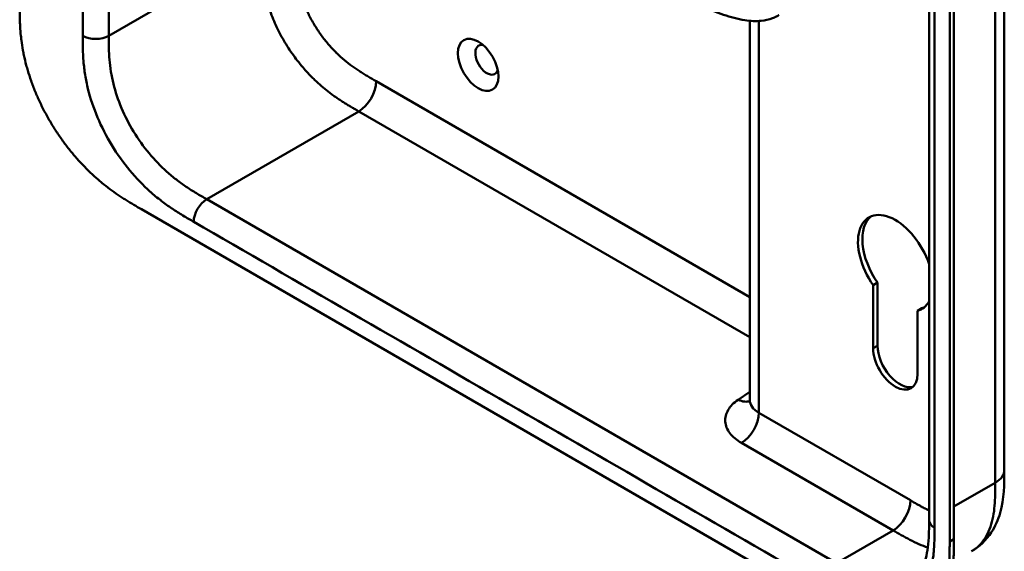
# Model space of a CAD drawing. Header units: millimetres. Extents: x 20 to 833, y 20 to 574.
# Tile 2 of 20: x 169 to 233, y 62 to 97. Entities that reach past the tile are written whole.
import ezdxf

# ---------------------------------------------------------------- set-up
doc = ezdxf.new("R2010")
doc.units = ezdxf.units.MM
doc.header["$LTSCALE"] = 2
doc.layers.add('Sichtbare Kanten(DIN)', color=7, linetype='Continuous', lineweight=50)
doc.layers.add('Sichtbare tangentiale Kanten(DIN)', color=7, linetype='Continuous', lineweight=50)

msp = doc.modelspace()

# ---------------------------------------------------------------- linework, layer by layer
at = {"layer": 'Sichtbare Kanten(DIN)'}
for p, q in [((228.508, 64.028), (228.508, 125.896)), ((229.85, 62.64), (229.85, 125.161)), ((230.124, 125.32), (230.124, 62.798)), ((216.84, 71.843), (216.84, 96.522)), ((177.252, 84.259), (221.919, 58.471)), ((224.87, 79.328), (225.153, 79.491)), ((225.153, 79.491), (225.154, 75.383)), ((224.872, 75.22), (224.87, 79.328)), ((227.755, 77.66), (228.038, 77.823)), ((227.755, 77.66), (227.757, 73.556)), ((233.405, 67.294), (233.405, 67.294)), ((228.508, 64.028), (228.508, 64.028))]:
    msp.add_line(p, q, dxfattribs=at)
msp.add_ellipse((199.161, 93.656), major_axis=(-0.93, 1.611), ratio=0.57735, dxfattribs=at)
for centre, major_axis, start_param, end_param in [((199.727, 93.982), (-0.53, 0.918), 5.82728, 9.880683), ((226.314, 80.755), (-1.72, 2.979), 4.373364, 8.003925), ((226.597, 80.918), (-1.72, 2.979), 0.082315, 1.72074), ((226.314, 80.755), (1.72, -2.979), 6.13195, 6.62221), ((226.597, 80.918), (1.72, -2.979), 6.13195, 6.200871), ((226.314, 74.388), (1.02, -1.767), 3.927347, 7.068939), ((226.597, 74.551), (1.02, -1.767), 3.927347, 6.144089)]:
    msp.add_ellipse(centre, major_axis=major_axis, ratio=0.57735, start_param=start_param, end_param=end_param, dxfattribs=at)
for points, knots in [([(233.405, 129.162), (233.405, 118.275), (233.405, 107.389), (233.405, 86.766), (233.405, 77.03), (233.405, 67.294)], [0, 0, 0, 0, 10, 10, 18.94314, 18.94314, 18.94314, 18.94314]), ([(169.321, 97.586), (169.321, 97.401), (169.321, 97.027), (169.331, 96.548), (169.355, 96.058), (169.386, 95.655), (169.445, 95.14), (169.51, 94.718), (169.614, 94.178), (169.718, 93.738), (169.875, 93.18), (170.021, 92.727), (170.23, 92.158), (170.418, 91.701), (170.678, 91.132), (170.905, 90.679), (171.212, 90.119), (171.474, 89.679), (171.822, 89.141), (172.114, 88.723), (172.495, 88.217), (172.811, 87.828), (173.218, 87.364), (173.551, 87.011), (173.975, 86.594), (174.319, 86.281), (174.752, 85.914), (175.1, 85.641), (175.536, 85.324), (175.884, 85.088), (176.316, 84.812), (176.745, 84.552), (177.084, 84.357), (177.252, 84.259)], [0.0000022, 0.0000022, 0.0000022, 0.0000022, 0.0416666, 0.0833331, 0.1041664, 0.145833, 0.1666663, 0.2083328, 0.2291661, 0.2708327, 0.291666, 0.3333326, 0.3541658, 0.3958324, 0.4166657, 0.4583323, 0.4791656, 0.5208321, 0.5416654, 0.583332, 0.6041653, 0.6458318, 0.6666651, 0.7083317, 0.729165, 0.7708315, 0.7916648, 0.8333314, 0.8541647, 0.8958313, 0.9166645, 0.9583311, 0.9999977, 0.9999977, 0.9999977, 0.9999977]), ([(218.74, 96.892), (218.739, 96.892), (218.737, 96.891), (218.735, 96.889), (218.733, 96.888), (218.729, 96.886), (218.726, 96.884), (218.718, 96.879), (218.712, 96.876), (218.695, 96.867), (218.684, 96.861), (218.643, 96.838), (218.614, 96.823), (218.496, 96.764), (218.408, 96.725), (218.084, 96.605), (217.838, 96.551), (217.237, 96.488), (216.876, 96.506), (216.047, 96.633), (215.58, 96.766), (214.668, 97.07), (214.218, 97.25), (213.79, 97.446)], [0, 0, 0, 0, 0.001294, 0.001294, 0.00269, 0.00269, 0.005129, 0.005129, 0.009712, 0.009712, 0.019866, 0.019866, 0.046471, 0.046471, 0.126297, 0.126297, 0.333994, 0.333994, 0.625513, 0.625513, 1.018787, 1.018787, 1.429049, 1.429049, 1.429049, 1.429049]), ([(216.811, 71.701), (216.811, 71.701), (216.811, 71.702), (216.817, 71.713), (216.831, 71.749), (216.839, 71.81), (216.84, 71.827), (216.84, 71.843)], [0.2428873, 0.2428873, 0.2428873, 0.2428873, 0.2721656, 0.2721656, 0.4325027, 0.4325027, 0.4848699, 0.4848699, 0.4848699, 0.4848699]), ([(233.405, 67.294), (233.405, 66.39), (233.391, 65.414), (233.006, 64.065), (232.816, 63.628), (232.234, 62.741), (231.786, 62.31), (231.271, 62.013)], [0, 0, 0, 0, 0.83156, 0.83156, 1.249789, 1.249789, 1.782869, 1.782869, 1.782869, 1.782869]), ([(227.392, 60.234), (227.581, 60.343), (227.752, 60.495), (228.033, 60.893), (228.149, 61.123), (228.377, 61.809), (228.458, 62.331), (228.507, 63.26), (228.508, 63.641), (228.508, 64.028)], [0, 0, 0, 0, 0.454219, 0.454219, 0.834283, 0.834283, 1.397166, 1.397166, 1.753215, 1.753215, 1.753215, 1.753215]), ([(221.919, 58.471), (222.088, 58.373), (222.385, 58.202), (222.728, 58.012), (222.986, 57.875), (223.158, 57.786), (223.374, 57.679), (223.547, 57.597), (223.763, 57.5), (223.936, 57.426), (224.194, 57.323), (224.452, 57.229), (224.793, 57.123), (225.047, 57.058), (225.298, 57.005), (225.464, 56.975), (225.71, 56.941), (225.953, 56.919), (226.31, 56.911), (226.618, 56.93), (226.99, 56.987), (227.276, 57.06), (227.618, 57.184), (227.877, 57.31), (228.183, 57.501), (228.411, 57.679), (228.676, 57.935), (228.869, 58.164), (229.065, 58.45), (229.184, 58.656), (229.292, 58.873), (229.359, 59.023), (229.436, 59.217), (229.492, 59.377), (229.557, 59.584), (229.603, 59.753), (229.664, 60.014), (229.716, 60.283), (229.769, 60.652), (229.798, 60.936), (229.819, 61.224), (229.83, 61.417), (229.839, 61.661), (229.844, 61.857), (229.848, 62.102), (229.849, 62.347), (229.85, 62.542), (229.85, 62.64)], [0.0000095, 0.0000095, 0.0000095, 0.0000095, 0.0416756, 0.0729253, 0.0833418, 0.1041749, 0.1145915, 0.1354246, 0.1458411, 0.1666742, 0.1770907, 0.2083404, 0.2291735, 0.2604231, 0.2708397, 0.2916727, 0.3020893, 0.3333389, 0.354172, 0.3958382, 0.4166713, 0.4583375, 0.4791706, 0.5208368, 0.5416699, 0.583336, 0.6041691, 0.6458353, 0.6666684, 0.697918, 0.7083346, 0.7291677, 0.7395842, 0.7604173, 0.7708339, 0.791667, 0.8020835, 0.8333331, 0.8541662, 0.8854159, 0.8958324, 0.9166655, 0.9270821, 0.9479152, 0.9583317, 0.9791648, 0.9999979, 0.9999979, 0.9999979, 0.9999979]), ([(230.124, 62.798), (230.124, 62.701), (230.124, 62.505), (230.122, 62.26), (230.119, 62.015), (230.114, 61.819), (230.104, 61.576), (230.093, 61.382), (230.072, 61.094), (230.043, 60.811), (229.99, 60.441), (229.939, 60.172), (229.877, 59.912), (229.831, 59.742), (229.767, 59.536), (229.71, 59.375), (229.633, 59.181), (229.566, 59.031), (229.458, 58.814), (229.34, 58.609), (229.144, 58.323), (228.95, 58.093), (228.686, 57.838), (228.458, 57.66), (228.276, 57.546), (228.215, 57.511)], [-0.9999979, -0.9999979, -0.9999979, -0.9999979, -0.9791648, -0.9583317, -0.9479152, -0.9270821, -0.9166655, -0.8958324, -0.8854159, -0.8541662, -0.8333331, -0.8020835, -0.791667, -0.7708339, -0.7604173, -0.7395842, -0.7291677, -0.7083346, -0.697918, -0.6666684, -0.6458353, -0.6041691, -0.583336, -0.5416699, -0.5212127, -0.5212127, -0.5212127, -0.5212127])]:
    msp.add_open_spline(points, degree=3, knots=knots, dxfattribs=at)
at = {"layer": 'Sichtbare tangentiale Kanten(DIN)'}
for p, q in [((175.119, 95.545), (175.119, 119.798)), ((175.119, 95.545), (185.019, 101.26)), ((217.425, 96.512), (217.425, 71.026)), ((192.519, 92.591), (216.84, 78.55)), ((191.394, 90.628), (181.494, 84.913)), ((191.388, 90.632), (191.394, 90.628)), ((216.84, 75.937), (191.394, 90.628)), ((181.494, 84.913), (222.485, 61.247)), ((224.872, 75.22), (225.154, 75.383)), ((216.082, 71.873), (216.84, 72.394)), ((217.425, 71.026), (227.293, 65.329)), ((226.162, 63.37), (216.294, 69.067)), ((230.124, 64.921), (232.819, 66.477)), ((222.485, 61.247), (226.162, 63.37)), ((229.85, 62.64), (230.124, 62.798))]:
    msp.add_line(p, q, dxfattribs=at)
for points, degree in [([(232.819, 66.477), (232.819, 97.411), (232.819, 128.345)], 2), ([(228.86, 63.538), (228.86, 84.161), (228.86, 104.783), (228.86, 125.406)], 3), ([(173.422, 120.945), (173.422, 112.479), (173.422, 104.012), (173.423, 95.545)], 3), ([(185.019, 101.26), (185.019, 98.966), (185.019, 96.756), (187.257, 93.021), (189.284, 91.846), (191.388, 90.632)], 5), ([(175.119, 95.545), (174.651, 95.274), (173.891, 95.274), (173.423, 95.545)], 3), ([(192.519, 92.591), (192.519, 91.87), (192.013, 90.992), (191.388, 90.632)], 3), ([(181.494, 84.913), (181.026, 84.642), (180.646, 83.984), (180.646, 83.443)], 3), ([(180.646, 83.443), (194.309, 75.554), (207.973, 67.666), (221.636, 59.777)], 3), ([(216.082, 71.873), (216.366, 71.735), (216.627, 71.711), (216.835, 71.783)], 3), ([(216.84, 71.843), (216.84, 71.547), (217.037, 71.251), (217.425, 71.026)], 3), ([(217.425, 71.026), (217.425, 70.305), (216.919, 69.428), (216.294, 69.067)], 3), ([(232.819, 66.477), (233.21, 66.703), (233.405, 66.998), (233.405, 67.294)], 3), ([(227.293, 65.329), (227.293, 64.608), (226.787, 63.73), (226.162, 63.37)], 3), ([(228.508, 64.028), (228.508, 63.851), (228.625, 63.673), (228.86, 63.538)], 3)]:
    msp.add_open_spline(points, degree=degree, dxfattribs=at)
for points, knots in [([(187.282, 101.26), (187.282, 101.183), (187.282, 101.107), (187.282, 101.03), (187.282, 100.983), (187.282, 100.936), (187.282, 100.889), (187.283, 100.865), (187.283, 100.842), (187.283, 100.818), (187.283, 100.771), (187.284, 100.724), (187.285, 100.677), (187.285, 100.651), (187.285, 100.626), (187.286, 100.601), (187.286, 100.576), (187.287, 100.551), (187.288, 100.526), (187.289, 100.475), (187.29, 100.425), (187.292, 100.372), (187.296, 100.27), (187.3, 100.171), (187.306, 100.068), (187.307, 100.066), (187.307, 100.063), (187.307, 100.061), (187.32, 99.852), (187.338, 99.649), (187.365, 99.441), (187.366, 99.438), (187.366, 99.435), (187.367, 99.432), (187.394, 99.222), (187.431, 99.01), (187.477, 98.794), (187.478, 98.793), (187.478, 98.791), (187.478, 98.789), (187.526, 98.57), (187.585, 98.346), (187.655, 98.123), (187.725, 97.898), (187.808, 97.67), (187.901, 97.445), (187.994, 97.219), (188.099, 96.992), (188.213, 96.771), (188.328, 96.55), (188.453, 96.33), (188.585, 96.119), (188.717, 95.907), (188.858, 95.702), (189.005, 95.504), (189.152, 95.307), (189.305, 95.116), (189.463, 94.936), (189.621, 94.756), (189.785, 94.583), (189.951, 94.421), (189.952, 94.42), (189.953, 94.419), (189.954, 94.418), (190.117, 94.259), (190.286, 94.107), (190.455, 93.965), (190.456, 93.964), (190.458, 93.963), (190.459, 93.962), (190.626, 93.822), (190.793, 93.693), (190.963, 93.569), (190.965, 93.567), (190.968, 93.565), (190.971, 93.564), (191.138, 93.442), (191.304, 93.329), (191.479, 93.216), (191.481, 93.215), (191.483, 93.213), (191.485, 93.212), (191.571, 93.156), (191.654, 93.104), (191.739, 93.052), (191.827, 92.998), (191.914, 92.945), (192.001, 92.894), (192.174, 92.79), (192.347, 92.691), (192.519, 92.591)], [0, 0, 0, 0, 0.070496, 0.070496, 0.070496, 0.11358, 0.11358, 0.11358, 0.135122, 0.135122, 0.135122, 0.178207, 0.178207, 0.178207, 0.201037, 0.201037, 0.201037, 0.223867, 0.223867, 0.223867, 0.269527, 0.269527, 0.269527, 0.358656, 0.358656, 0.358656, 0.360847, 0.360847, 0.360847, 0.54096, 0.54096, 0.54096, 0.543676, 0.543676, 0.543676, 0.725241, 0.725241, 0.725241, 0.726564, 0.726564, 0.726564, 0.911414, 0.911414, 0.911414, 1.098036, 1.098036, 1.098036, 1.285769, 1.285769, 1.285769, 1.473937, 1.473937, 1.473937, 1.661502, 1.661502, 1.661502, 1.848744, 1.848744, 1.848744, 2.035925, 2.035925, 2.035925, 2.037, 2.037, 2.037, 2.221918, 2.221918, 2.221918, 2.223552, 2.223552, 2.223552, 2.405518, 2.405518, 2.405518, 2.408299, 2.408299, 2.408299, 2.588187, 2.588187, 2.588187, 2.590323, 2.590323, 2.590323, 2.679492, 2.679492, 2.679492, 2.771165, 2.771165, 2.771165, 2.954084, 2.954084, 2.954084, 2.954084]), ([(173.423, 95.545), (173.423, 95.506), (173.423, 95.467), (173.423, 95.395), (173.423, 95.362), (173.423, 95.297), (173.423, 95.264), (173.424, 95.068), (173.425, 94.904), (173.429, 94.738)], [18.9431153, 18.9431153, 18.9431153, 18.9431153, 18.9789375, 18.9789375, 19.0089324, 19.0089324, 19.0389273, 19.0389273, 19.1889016, 19.1889016, 19.1889016, 19.1889016]), ([(181.494, 84.913), (181.269, 85.043), (181.043, 85.174), (180.818, 85.31), (180.596, 85.443), (180.376, 85.582), (180.157, 85.729), (179.942, 85.874), (179.728, 86.028), (179.517, 86.191), (179.308, 86.353), (179.102, 86.524), (178.898, 86.706), (178.496, 87.066), (178.107, 87.468), (177.742, 87.907), (177.379, 88.344), (177.041, 88.817), (176.739, 89.311), (176.435, 89.808), (176.168, 90.327), (175.948, 90.848), (175.724, 91.378), (175.548, 91.909), (175.42, 92.428), (175.355, 92.692), (175.303, 92.954), (175.261, 93.212), (175.219, 93.475), (175.188, 93.735), (175.166, 93.991), (175.144, 94.253), (175.132, 94.511), (175.126, 94.766), (175.12, 95.028), (175.119, 95.287), (175.119, 95.545)], [-3.587895, -3.587895, -3.587895, -3.587895, -3.357229, -3.357229, -3.357229, -3.130617, -3.130617, -3.130617, -2.907212, -2.907212, -2.907212, -2.686272, -2.686272, -2.686272, -2.249158, -2.249158, -2.249158, -1.814422, -1.814422, -1.814422, -1.377473, -1.377473, -1.377473, -0.933476, -0.933476, -0.933476, -0.70712, -0.70712, -0.70712, -0.476774, -0.476774, -0.476774, -0.24146, -0.24146, -0.24146, 0, 0, 0, 0]), ([(173.429, 94.738), (173.437, 94.438), (173.45, 94.167), (173.474, 93.889), (173.474, 93.884), (173.474, 93.88), (173.475, 93.875), (173.499, 93.592), (173.534, 93.3), (173.581, 93.005), (173.582, 93.003), (173.582, 93), (173.582, 92.998), (173.63, 92.701), (173.692, 92.399), (173.766, 92.095), (173.767, 92.094), (173.767, 92.092), (173.767, 92.091), (173.918, 91.479), (174.129, 90.847), (174.386, 90.238), (174.645, 89.627), (174.963, 89.009), (175.316, 88.431), (175.669, 87.853), (176.069, 87.295), (176.489, 86.79), (176.906, 86.288), (177.357, 85.82), (177.819, 85.406), (177.821, 85.404), (177.823, 85.403), (177.824, 85.401), (178.054, 85.196), (178.286, 85.003), (178.52, 84.822), (178.522, 84.821), (178.524, 84.819), (178.527, 84.817), (178.759, 84.637), (178.994, 84.469), (179.226, 84.312), (179.23, 84.309), (179.234, 84.306), (179.238, 84.304), (179.467, 84.15), (179.692, 84.007), (179.937, 83.859), (179.942, 83.856), (179.946, 83.854), (179.95, 83.851), (180.189, 83.707), (180.418, 83.575), (180.646, 83.443)], [19.188902, 19.188902, 19.188902, 19.188902, 19.437347, 19.437347, 19.437347, 19.441643, 19.441643, 19.441643, 19.694175, 19.694175, 19.694175, 19.696296, 19.696296, 19.696296, 19.950037, 19.950037, 19.950037, 19.95118, 19.95118, 19.95118, 20.46244, 20.46244, 20.46244, 20.975596, 20.975596, 20.975596, 21.488154, 21.488154, 21.488154, 21.996898, 21.996898, 21.996898, 21.998868, 21.998868, 21.998868, 22.251296, 22.251296, 22.251296, 22.253728, 22.253728, 22.253728, 22.505064, 22.505064, 22.505064, 22.509571, 22.509571, 22.509571, 22.756917, 22.756917, 22.756917, 22.760988, 22.760988, 22.760988, 23.003073, 23.003073, 23.003073, 23.003073]), ([(216.294, 69.067), (215.979, 69.249), (215.722, 69.465), (215.544, 69.699), (215.366, 69.933), (215.262, 70.19), (215.243, 70.446), (215.224, 70.702), (215.288, 70.963), (215.43, 71.205), (215.572, 71.447), (215.795, 71.676), (216.082, 71.873)], [0, 0, 0, 0, 0.25, 0.25, 0.25, 0.5, 0.5, 0.5, 0.75, 0.75, 0.75, 1, 1, 1, 1]), ([(231.271, 62.013), (231.364, 62.067), (231.454, 62.126), (231.539, 62.192), (231.696, 62.313), (231.839, 62.454), (231.967, 62.614), (232.096, 62.774), (232.21, 62.952), (232.308, 63.147), (232.405, 63.34), (232.487, 63.55), (232.554, 63.771), (232.62, 63.99), (232.67, 64.218), (232.709, 64.454), (232.746, 64.682), (232.771, 64.918), (232.788, 65.162), (232.804, 65.386), (232.812, 65.618), (232.816, 65.851), (232.819, 66.061), (232.819, 66.272), (232.819, 66.477)], [1.921656, 1.921656, 1.921656, 1.921656, 2.059443, 2.059443, 2.059443, 2.313331, 2.313331, 2.313331, 2.568023, 2.568023, 2.568023, 2.821446, 2.821446, 2.821446, 3.073982, 3.073982, 3.073982, 3.316729, 3.316729, 3.316729, 3.539814, 3.539814, 3.539814, 3.740149, 3.740149, 3.740149, 3.740149]), ([(227.293, 65.329), (227.339, 65.303), (227.384, 65.277), (227.429, 65.251), (227.555, 65.178), (227.682, 65.106), (227.808, 65.035), (227.873, 64.999), (227.937, 64.963), (228.002, 64.928), (228.023, 64.916), (228.045, 64.904), (228.067, 64.892), (228.155, 64.845), (228.238, 64.801), (228.325, 64.757), (228.327, 64.756), (228.329, 64.755), (228.331, 64.754), (228.391, 64.723), (228.45, 64.694), (228.508, 64.665)], [0, 0, 0, 0, 0.0479858, 0.0479858, 0.0479858, 0.1819298, 0.1819298, 0.1819298, 0.2504934, 0.2504934, 0.2504934, 0.2733476, 0.2733476, 0.2733476, 0.3626026, 0.3626026, 0.3626026, 0.364764, 0.364764, 0.364764, 0.4265178, 0.4265178, 0.4265178, 0.4265178]), ([(221.636, 59.777), (221.697, 59.742), (221.758, 59.707), (221.819, 59.672), (221.876, 59.639), (221.933, 59.606), (221.99, 59.574), (222.019, 59.558), (222.047, 59.541), (222.076, 59.525), (222.159, 59.478), (222.243, 59.431), (222.332, 59.382), (222.335, 59.381), (222.337, 59.379), (222.339, 59.378), (222.59, 59.24), (222.815, 59.123), (223.044, 59.013), (223.048, 59.011), (223.052, 59.009), (223.056, 59.007), (223.288, 58.895), (223.523, 58.793), (223.755, 58.704), (223.758, 58.703), (223.76, 58.702), (223.762, 58.702), (223.996, 58.613), (224.228, 58.537), (224.458, 58.478), (224.459, 58.477), (224.461, 58.477), (224.463, 58.476), (224.925, 58.357), (225.376, 58.304), (225.793, 58.324), (226.213, 58.344), (226.613, 58.441), (226.966, 58.611), (227.319, 58.781), (227.637, 59.032), (227.896, 59.345), (228.153, 59.656), (228.364, 60.045), (228.515, 60.482), (228.515, 60.483), (228.515, 60.484), (228.516, 60.485), (228.59, 60.703), (228.652, 60.935), (228.7, 61.176), (228.7, 61.178), (228.7, 61.18), (228.701, 61.182), (228.748, 61.422), (228.783, 61.674), (228.807, 61.929), (228.808, 61.933), (228.808, 61.937), (228.808, 61.942), (228.832, 62.192), (228.845, 62.447), (228.852, 62.727), (228.853, 62.731), (228.853, 62.735), (228.853, 62.739), (228.86, 63.011), (228.86, 63.275), (228.86, 63.538)], [37.495396, 37.495396, 37.495396, 37.495396, 37.559987, 37.559987, 37.559987, 37.620513, 37.620513, 37.620513, 37.650776, 37.650776, 37.650776, 37.73943, 37.73943, 37.73943, 37.741564, 37.741564, 37.741564, 37.988916, 37.988916, 37.988916, 37.993417, 37.993417, 37.993417, 38.244735, 38.244735, 38.244735, 38.247185, 38.247185, 38.247185, 38.499621, 38.499621, 38.499621, 38.501583, 38.501583, 38.501583, 39.010327, 39.010327, 39.010327, 39.522884, 39.522884, 39.522884, 40.036041, 40.036041, 40.036041, 40.547301, 40.547301, 40.547301, 40.548443, 40.548443, 40.548443, 40.802185, 40.802185, 40.802185, 40.804306, 40.804306, 40.804306, 41.056838, 41.056838, 41.056838, 41.061134, 41.061134, 41.061134, 41.309579, 41.309579, 41.309579, 41.313394, 41.313394, 41.313394, 41.55534, 41.55534, 41.55534, 41.55534]), ([(226.162, 63.37), (226.338, 63.268), (226.516, 63.166), (226.882, 62.96), (227.071, 62.857), (227.458, 62.66), (227.656, 62.565), (228.047, 62.398), (228.24, 62.324), (228.429, 62.262)], [0, 0, 0, 0, 0.1798311, 0.1798311, 0.3715672, 0.3715672, 0.5761647, 0.5761647, 0.780882, 0.780882, 0.780882, 0.780882])]:
    msp.add_open_spline(points, degree=3, knots=knots, dxfattribs=at)

doc.saveas('drawing.dxf')
